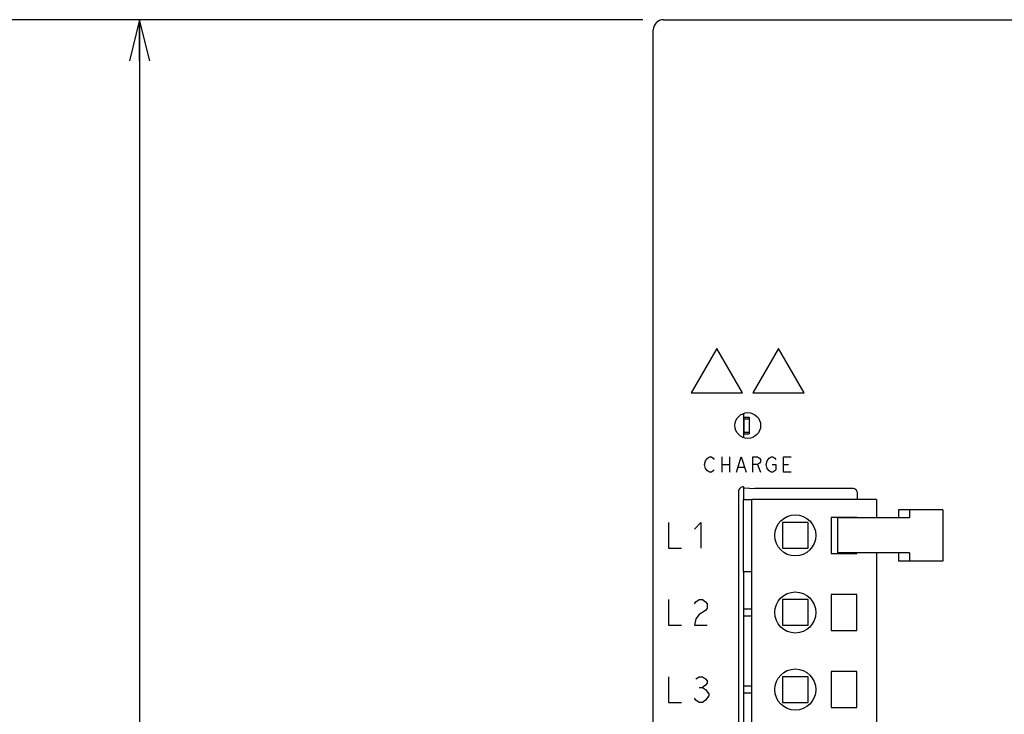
# Model space of a CAD drawing. Extents: x 0 to 816, y 0 to 569.
# Tile 5 of 22: x 331 to 427, y 366 to 434. Entities that reach past the tile are written whole.
import ezdxf

# ---------------------------------------------------------------- set-up
doc = ezdxf.new("R2010")
doc.units = 0
doc.header["$LTSCALE"] = 46.2
doc.layers.get('0').update_dxf_attribs({"linetype": 'CONTINUOUS'})
for name, color, linetype in [('ALL_AXIS', 7, 'CONTINUOUS'), ('ALL_CURVE', 7, 'CONTINUOUS'), ('ALL_FEATURES', 7, 'CONTINUOUS')]:
    doc.layers.add(name, color=color, linetype=linetype)
doc.dimstyles.get("Standard").update_dxf_attribs({"dimtxt": 2.5, "dimasz": 2.5, "dimexe": 1.25, "dimexo": 0.625, "dimtad": 1, "dimcen": 2.5, "dimazin": 3, "dimtfac": 1, "dimtmove": 0, "dimatfit": 3})

# ---------------------------------------------------------------- blocks, each defined once
blk = doc.blocks.new('_OPEN')
at = {"color": 0, "linetype": 'BYBLOCK'}
for p, q in [((0, 0), (-1, 0.25)), ((-1, -0.25), (0, 0)), ((-1, 0), (0, 0))]:
    blk.add_line(p, q, dxfattribs=at)
blk = doc.blocks.new('*D0')
at = {"color": 2, "linetype": 'CONTINUOUS'}
for p, q in [((392, 434), (341, 434)), ((343, 434), (343, 354)), ((343, 274), (343, 354)), ((392, 274), (341, 274))]:
    blk.add_line(p, q, dxfattribs=at)
at = {"color": 2, "linetype": 'CONTINUOUS', "xscale": 4, "yscale": 4, "zscale": 4}
for p, rotation in [((343, 434), 90), ((343, 274), 270)]:
    blk.add_blockref('_OPEN', p, dxfattribs=dict(at, rotation=rotation))
blk = doc.blocks.new('*D1')
at = {"color": 2, "linetype": 'CONTINUOUS'}
for p, q in [((392, 434), (327, 434)), ((329, 434), (329, 350)), ((329, 266), (329, 350)), ((399.511, 266), (327, 266))]:
    blk.add_line(p, q, dxfattribs=at)
at = {"color": 2, "linetype": 'CONTINUOUS', "xscale": 4, "yscale": 4, "zscale": 4}
for p, rotation in [((329, 434), 90), ((329, 266), 270)]:
    blk.add_blockref('_OPEN', p, dxfattribs=dict(at, rotation=rotation))

msp = doc.modelspace()

# ---------------------------------------------------------------- linework, layer by layer
at = {"color": 7, "linetype": 'CONTINUOUS'}
for p, q in [((402.575, 376.62), (401.8, 376.62)), ((401.8, 375.98), (402.575, 375.98)), ((402.575, 369.12), (401.8, 369.12)), ((401.8, 368.48), (402.575, 368.48))]:
    msp.add_line(p, q, dxfattribs=at)
at = {"layer": 'ALL_AXIS', "color": 7, "linetype": 'CONTINUOUS'}
for p, q in [((401.8, 395.676), (401.8, 393.324)), ((401.825, 395.15), (401.825, 393.85)), ((401.825, 395.15), (402.325, 395.15)), ((402.325, 395.15), (402.325, 393.85)), ((401.825, 393.85), (402.325, 393.85)), ((401.8, 388.545), (401.8, 387.3)), ((402.575, 387.3), (402.575, 305.3)), ((414.725, 387.3), (402.575, 387.3)), ((414.725, 387.3), (414.725, 385.5)), ((410.325, 385.55), (410.325, 382.05)), ((412.825, 385.55), (410.325, 385.55)), ((410.943, 385.5), (410.943, 382.1)), ((417.68, 385.5), (410.943, 385.5)), ((412.825, 385.5), (412.825, 385.55)), ((405.575, 385.05), (405.575, 382.55)), ((408.075, 385.05), (405.575, 385.05)), ((408.075, 382.55), (408.075, 385.05)), ((405.575, 382.55), (408.075, 382.55)), ((410.325, 382.05), (412.825, 382.05)), ((417.68, 382.1), (410.943, 382.1)), ((412.825, 382.05), (412.825, 382.1)), ((414.725, 382.1), (414.725, 305.3)), ((401.8, 380.3), (401.8, 362)), ((410.325, 378.05), (410.325, 374.55)), ((412.825, 378.05), (410.325, 378.05)), ((412.825, 374.55), (412.825, 378.05)), ((410.325, 374.55), (412.825, 374.55)), ((410.325, 370.55), (410.325, 367.05)), ((412.825, 370.55), (410.325, 370.55)), ((412.825, 367.05), (412.825, 370.55)), ((410.325, 367.05), (412.825, 367.05))]:
    msp.add_line(p, q, dxfattribs=at)
for centre in [(406.825, 383.8), (406.825, 376.3), (406.825, 368.8)]:
    msp.add_circle(centre, 2, dxfattribs=at)
at = {"layer": 'ALL_CURVE', "color": 4, "linetype": 'CONTINUOUS'}
for p, q in [((399.2, 402), (396.7, 397.67)), ((401.7, 397.67), (399.2, 402)), ((405.2, 402), (402.7, 397.67)), ((407.7, 397.67), (405.2, 402)), ((396.7, 397.67), (401.7, 397.67)), ((402.7, 397.67), (407.7, 397.67)), ((398, 390.7), (398.094, 391.075)), ((398.094, 391.075), (398.281, 391.325)), ((398.281, 391.325), (398.469, 391.45)), ((398.469, 391.45), (398.656, 391.45)), ((398.656, 391.45), (398.844, 391.325)), ((398.844, 391.325), (398.938, 391.2)), ((399.688, 391.45), (399.688, 389.95)), ((400.438, 391.45), (400.438, 389.95)), ((401.094, 389.95), (401.562, 391.45)), ((401.562, 391.45), (402.031, 389.95)), ((402.688, 389.95), (402.688, 391.45)), ((402.688, 391.45), (403.156, 391.45)), ((403.156, 391.45), (403.344, 391.325)), ((403.344, 391.325), (403.438, 391.2)), ((403.438, 391.2), (403.438, 390.95)), ((404, 390.7), (404.094, 391.075)), ((404.094, 391.075), (404.281, 391.325)), ((404.281, 391.325), (404.469, 391.45)), ((404.469, 391.45), (404.656, 391.45)), ((404.656, 391.45), (404.844, 391.325)), ((404.844, 391.325), (404.938, 391.2)), ((405.688, 389.95), (405.688, 391.45)), ((405.688, 391.45), (406.438, 391.45)), ((398.094, 390.325), (398, 390.7)), ((398.281, 390.075), (398.094, 390.325)), ((398.938, 390.2), (398.844, 390.075)), ((399.688, 390.7), (400.438, 390.7)), ((401.281, 390.45), (401.844, 390.45)), ((403.156, 390.7), (402.688, 390.7)), ((403.344, 390.825), (403.156, 390.7)), ((403.156, 390.7), (403.438, 389.95)), ((403.438, 390.95), (403.344, 390.825)), ((404.094, 390.325), (404, 390.7)), ((404.281, 390.075), (404.094, 390.325)), ((404.562, 390.7), (404.938, 390.7)), ((404.938, 390.2), (404.844, 390.075)), ((404.938, 390.7), (404.938, 390.2)), ((405.688, 390.7), (406.156, 390.7)), ((398.469, 389.95), (398.281, 390.075)), ((398.656, 389.95), (398.469, 389.95)), ((398.844, 390.075), (398.656, 389.95)), ((404.469, 389.95), (404.281, 390.075)), ((404.656, 389.95), (404.469, 389.95)), ((404.844, 390.075), (404.656, 389.95)), ((406.438, 389.95), (405.688, 389.95)), ((394.5, 385.05), (394.5, 382.55)), ((397, 384.425), (397.625, 385.05)), ((397.625, 385.05), (397.625, 382.55)), ((394.5, 382.55), (395.75, 382.55)), ((394.5, 377.55), (394.5, 375.05)), ((397, 377.133), (397.156, 377.342)), ((397.156, 377.342), (397.469, 377.55)), ((397.469, 377.55), (397.781, 377.55)), ((397.781, 377.55), (398.094, 377.342)), ((398.094, 377.342), (398.25, 377.133)), ((398.25, 376.717), (398.094, 376.508)), ((398.25, 377.133), (398.25, 376.717)), ((397.469, 376.092), (397.156, 375.675)), ((398.094, 376.508), (397.469, 376.092)), ((394.5, 375.05), (395.75, 375.05)), ((397.156, 375.675), (397, 375.05)), ((397, 375.05), (398.25, 375.05)), ((394.5, 370.05), (394.5, 367.55)), ((397.156, 369.842), (397.469, 370.05)), ((397.469, 370.05), (397.781, 370.05)), ((397.781, 370.05), (398.094, 369.842)), ((398.094, 369.217), (397.781, 369.008)), ((398.094, 369.842), (398.25, 369.633)), ((398.25, 369.425), (398.094, 369.217)), ((398.25, 369.633), (398.25, 369.425)), ((397.469, 369.008), (397.781, 369.008)), ((397.781, 369.008), (398.094, 368.8)), ((398.094, 368.8), (398.406, 368.383)), ((398.406, 368.175), (398.094, 367.758)), ((398.406, 368.383), (398.406, 368.175)), ((394.5, 367.55), (395.75, 367.55)), ((397.156, 367.758), (397, 367.967)), ((397.469, 367.55), (397.156, 367.758)), ((397.781, 367.55), (397.469, 367.55)), ((398.094, 367.758), (397.781, 367.55))]:
    msp.add_line(p, q, dxfattribs=at)
at = {"layer": 'ALL_FEATURES', "color": 7, "linetype": 'CONTINUOUS'}
for p, q in [((394, 434), (482, 434)), ((393, 275), (393, 433)), ((401.8, 395.3), (402.35, 395.3)), ((402.35, 395.3), (402.35, 393.7)), ((401.8, 393.7), (402.35, 393.7)), ((401.8, 388.545), (401.702, 388.536)), ((401.861, 388.418), (401.8, 388.545)), ((401.861, 388.418), (402.879, 388.382)), ((412.382, 388.382), (402.879, 388.382)), ((401.3, 388.046), (401.3, 360.65)), ((401.8, 380.3), (401.8, 387.3)), ((401.8, 387.3), (402.575, 387.3)), ((412.882, 387.3), (412.882, 387.882)), ((416.884, 386.3), (416.884, 385.5)), ((421.19, 386.3), (416.884, 386.3)), ((417.954, 386.3), (417.954, 385.5)), ((421.19, 386.3), (421.19, 381.3)), ((417.954, 385.5), (417.68, 385.5)), ((416.884, 382.1), (416.884, 381.3)), ((417.954, 382.1), (417.68, 382.1)), ((417.954, 382.1), (417.954, 381.3)), ((421.19, 381.3), (416.884, 381.3)), ((401.8, 380.3), (402.575, 380.3)), ((405.575, 377.55), (405.575, 375.05)), ((408.075, 377.55), (405.575, 377.55)), ((408.075, 375.05), (408.075, 377.55)), ((405.575, 375.05), (408.075, 375.05)), ((405.575, 370.05), (405.575, 367.55)), ((408.075, 370.05), (405.575, 370.05)), ((408.075, 367.55), (408.075, 370.05)), ((405.575, 367.55), (408.075, 367.55))]:
    msp.add_line(p, q, dxfattribs=at)
for points in [[(401.702, 388.536), (401.609, 388.508), (401.522, 388.461), (401.446, 388.399), (401.384, 388.323), (401.338, 388.237), (401.31, 388.143), (401.3, 388.046)], [(412.882, 387.882), (412.87, 387.992), (412.833, 388.099), (412.773, 388.195), (412.692, 388.274), (412.596, 388.334), (412.491, 388.37), (412.382, 388.382)]]:
    msp.add_lwpolyline(points, dxfattribs=at)
msp.add_circle((402.2, 394.5), 1.25, dxfattribs=at)
msp.add_arc((394, 433), 1, 90, 180, dxfattribs=at)

# ---------------------------------------------------------------- dimensions: what is measured, and where the dimension line sits
at = {"color": 2, "linetype": 'CONTINUOUS'}
for base, p2, picture, middle in [((329, 266), (399.511, 266), '*D1', (327.4, 341.744)), ((343, 274), (392, 274), '*D0', (341.4, 345.744))]:
    dim = msp.add_linear_dim(base=base, p1=(392, 434), p2=p2, angle=270, dimstyle='Standard', dxfattribs=at)
    dim.commit()
    dim.dimension.update_dxf_attribs({"geometry": picture, "text_midpoint": middle, "dimtype": 128})

doc.saveas('drawing.dxf')
